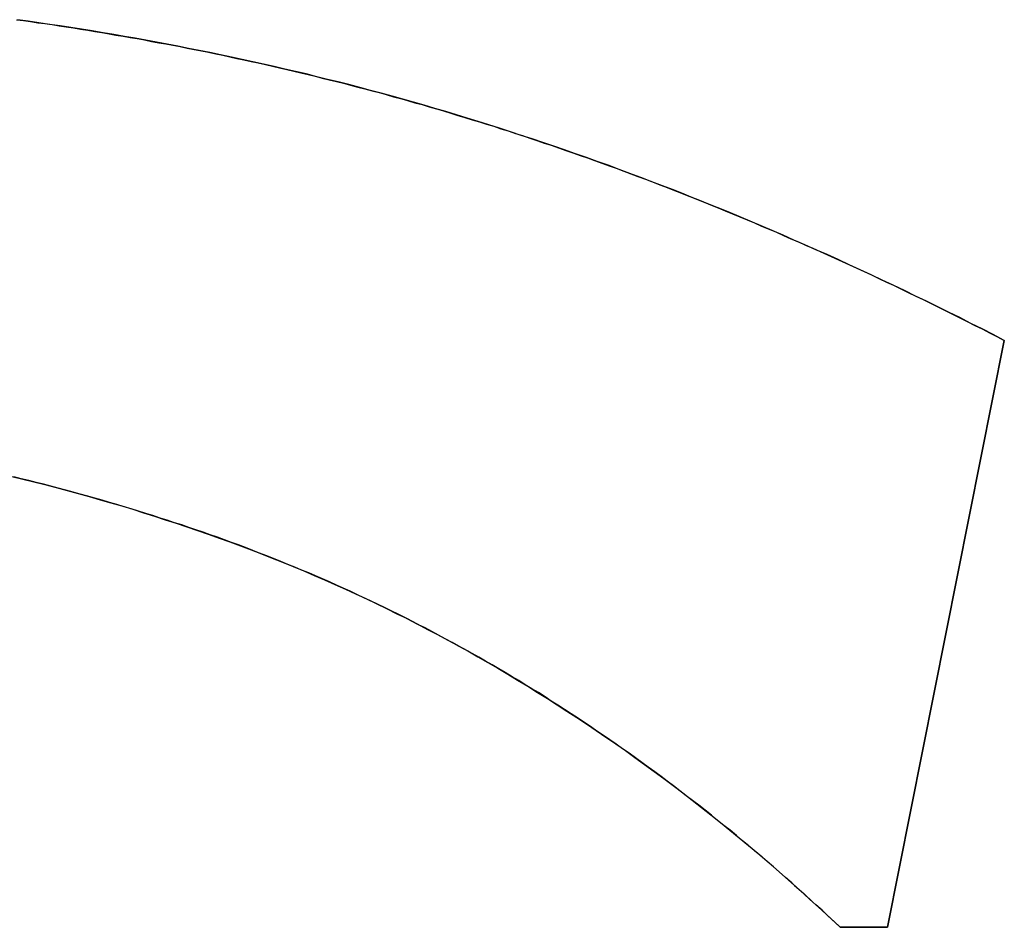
# Model space of a CAD drawing. Extents: x -4.4 to 4.4, y -6.1 to 5.8.
# Tile 70 of 157: x -1.8647 to -1.8288, y 3.5342 to 3.5673. Entities that reach past the tile are written whole.
import ezdxf

# ---------------------------------------------------------------- set-up
doc = ezdxf.new("R2010")
doc.units = 0
doc.layers.get('0').update_dxf_attribs({"linetype": 'CONTINUOUS'})

# ---------------------------------------------------------------- blocks, each defined once
blk = doc.blocks.new('*U1')
at = {"extrusion": (-0.980783, 0.195102, 0)}
for p, q in [((-1.82877, 3.55558, 5.3045), (-1.833028, 3.534171, 5.3045)), ((-1.833028, 3.534171, 5.304), (-1.82877, 3.55558, 5.304)), ((-1.82877, 3.55558, 5.3045), (-1.82877, 3.55558, 5.304)), ((-1.833028, 3.534171, 5.3045), (-1.833028, 3.534171, 5.304))]:
    blk.add_line(p, q, dxfattribs=at)
for p, q in [((-1.833028, 3.534171, 5.304), (-1.82877, 3.55558, 5.304)), ((-1.82877, 3.55558, 5.3045), (-1.833028, 3.534171, 5.3045)), ((-1.82877, 3.55558, 5.3045), (-1.82877, 3.55558, 5.304)), ((-1.834755, 3.534171, 5.3045), (-1.834755, 3.534171, 5.304)), ((-1.834755, 3.534171, 5.304), (-1.833028, 3.534171, 5.304)), ((-1.833028, 3.534171, 5.3045), (-1.834755, 3.534171, 5.3045))]:
    blk.add_line(p, q)
at = {"extrusion": (0, 1, 0)}
for p, q in [((-1.833028, 3.534171, 5.3045), (-1.834755, 3.534171, 5.3045)), ((-1.834755, 3.534171, 5.3045), (-1.834755, 3.534171, 5.304)), ((-1.834755, 3.534171, 5.304), (-1.833028, 3.534171, 5.304)), ((-1.833028, 3.534171, 5.3045), (-1.833028, 3.534171, 5.304))]:
    blk.add_line(p, q, dxfattribs=at)
for points in [[(-1.8648, 3.56728, 5.3045), (-1.86454, 3.56725, 5.3045), (-1.86428, 3.56721, 5.3045), (-1.86402, 3.56717, 5.3045), (-1.86376, 3.56714, 5.3045), (-1.8635, 3.5671, 5.3045), (-1.86324, 3.56706, 5.3045), (-1.86298, 3.56702, 5.3045), (-1.86272, 3.56698, 5.3045), (-1.86246, 3.56694, 5.3045), (-1.8622, 3.5669, 5.3045), (-1.86194, 3.56685, 5.3045), (-1.86168, 3.56681, 5.3045), (-1.86142, 3.56677, 5.3045), (-1.86117, 3.56672, 5.3045), (-1.86091, 3.56668, 5.3045), (-1.86065, 3.56663, 5.3045), (-1.86039, 3.56659, 5.3045), (-1.86013, 3.56654, 5.3045), (-1.85987, 3.56649, 5.3045), (-1.85961, 3.56644, 5.3045), (-1.85935, 3.5664, 5.3045), (-1.85909, 3.56635, 5.3045), (-1.85883, 3.5663, 5.3045), (-1.85857, 3.56624, 5.3045), (-1.85831, 3.56619, 5.3045), (-1.85805, 3.56614, 5.3045), (-1.85779, 3.56609, 5.3045), (-1.85753, 3.56603, 5.3045), (-1.85727, 3.56598, 5.3045), (-1.85702, 3.56593, 5.3045), (-1.85676, 3.56587, 5.3045), (-1.8565, 3.56581, 5.3045), (-1.85624, 3.56576, 5.3045), (-1.85598, 3.5657, 5.3045), (-1.85572, 3.56564, 5.3045), (-1.85546, 3.56558, 5.3045), (-1.8552, 3.56552, 5.3045), (-1.85494, 3.56546, 5.3045), (-1.85468, 3.5654, 5.3045), (-1.85442, 3.56534, 5.3045), (-1.85416, 3.56528, 5.3045), (-1.8539, 3.56522, 5.3045), (-1.85365, 3.56515, 5.3045), (-1.85339, 3.56509, 5.3045), (-1.85313, 3.56502, 5.3045), (-1.85287, 3.56496, 5.3045), (-1.85261, 3.56489, 5.3045), (-1.85235, 3.56482, 5.3045), (-1.85209, 3.56476, 5.3045), (-1.85183, 3.56469, 5.3045), (-1.85157, 3.56462, 5.3045), (-1.85131, 3.56455, 5.3045), (-1.85105, 3.56447, 5.3045), (-1.85079, 3.5644, 5.3045), (-1.85053, 3.56433, 5.3045), (-1.85027, 3.56425, 5.3045), (-1.85, 3.56418, 5.3045), (-1.84974, 3.5641, 5.3045), (-1.84948, 3.56403, 5.3045), (-1.84922, 3.56395, 5.3045), (-1.84896, 3.56387, 5.3045), (-1.8487, 3.56379, 5.3045), (-1.84844, 3.56371, 5.3045), (-1.84818, 3.56363, 5.3045), (-1.84791, 3.56355, 5.3045), (-1.84765, 3.56347, 5.3045), (-1.84739, 3.56339, 5.3045), (-1.84713, 3.5633, 5.3045), (-1.84687, 3.56322, 5.3045), (-1.8466, 3.56313, 5.3045), (-1.84634, 3.56305, 5.3045), (-1.84608, 3.56296, 5.3045), (-1.84582, 3.56287, 5.3045), (-1.84555, 3.56278, 5.3045), (-1.84529, 3.5627, 5.3045), (-1.84503, 3.56261, 5.3045), (-1.84476, 3.56251, 5.3045), (-1.8445, 3.56242, 5.3045), (-1.84424, 3.56233, 5.3045), (-1.84397, 3.56224, 5.3045), (-1.84371, 3.56214, 5.3045), (-1.84345, 3.56205, 5.3045), (-1.84318, 3.56195, 5.3045), (-1.84292, 3.56186, 5.3045), (-1.84265, 3.56176, 5.3045), (-1.84239, 3.56166, 5.3045), (-1.84213, 3.56156, 5.3045), (-1.84186, 3.56146, 5.3045), (-1.8416, 3.56136, 5.3045), (-1.84133, 3.56126, 5.3045), (-1.84107, 3.56116, 5.3045), (-1.8408, 3.56105, 5.3045), (-1.84054, 3.56095, 5.3045), (-1.84027, 3.56084, 5.3045), (-1.84001, 3.56074, 5.3045), (-1.83974, 3.56063, 5.3045), (-1.83948, 3.56053, 5.3045), (-1.83921, 3.56042, 5.3045), (-1.83895, 3.56031, 5.3045), (-1.83868, 3.5602, 5.3045), (-1.83842, 3.56009, 5.3045), (-1.83815, 3.55998, 5.3045), (-1.83788, 3.55987, 5.3045), (-1.83762, 3.55975, 5.3045), (-1.83735, 3.55964, 5.3045), (-1.83708, 3.55953, 5.3045), (-1.83682, 3.55941, 5.3045), (-1.83655, 3.55929, 5.3045), (-1.83628, 3.55918, 5.3045), (-1.83602, 3.55906, 5.3045), (-1.83575, 3.55894, 5.3045), (-1.83548, 3.55882, 5.3045), (-1.83522, 3.5587, 5.3045), (-1.83495, 3.55858, 5.3045), (-1.83468, 3.55846, 5.3045), (-1.83441, 3.55834, 5.3045), (-1.83415, 3.55821, 5.3045), (-1.83388, 3.55809, 5.3045), (-1.83361, 3.55797, 5.3045), (-1.83334, 3.55784, 5.3045), (-1.83307, 3.55771, 5.3045), (-1.83281, 3.55759, 5.3045), (-1.83254, 3.55746, 5.3045), (-1.83227, 3.55733, 5.3045), (-1.832, 3.5572, 5.3045), (-1.83173, 3.55707, 5.3045), (-1.83146, 3.55694, 5.3045), (-1.83119, 3.55681, 5.3045), (-1.83093, 3.55667, 5.3045), (-1.83066, 3.55654, 5.3045), (-1.83039, 3.5564, 5.3045), (-1.83012, 3.55627, 5.3045), (-1.82985, 3.55613, 5.3045), (-1.82958, 3.556, 5.3045), (-1.82931, 3.55586, 5.3045), (-1.82904, 3.55572, 5.3045), (-1.82877, 3.55558, 5.3045)], [(-1.82877, 3.55558, 5.304), (-1.82918, 3.55579, 5.304), (-1.82958, 3.556, 5.304), (-1.82999, 3.5562, 5.304), (-1.83039, 3.55641, 5.304), (-1.8308, 3.55661, 5.304), (-1.8312, 3.55681, 5.304), (-1.83161, 3.55701, 5.304), (-1.83201, 3.5572, 5.304), (-1.83241, 3.5574, 5.304), (-1.83282, 3.55759, 5.304), (-1.83322, 3.55778, 5.304), (-1.83362, 3.55797, 5.304), (-1.83403, 3.55816, 5.304), (-1.83443, 3.55834, 5.304), (-1.83483, 3.55853, 5.304), (-1.83523, 3.55871, 5.304), (-1.83564, 3.55889, 5.304), (-1.83604, 3.55907, 5.304), (-1.83644, 3.55924, 5.304), (-1.83684, 3.55942, 5.304), (-1.83724, 3.55959, 5.304), (-1.83764, 3.55976, 5.304), (-1.83804, 3.55993, 5.304), (-1.83844, 3.5601, 5.304), (-1.83884, 3.56027, 5.304), (-1.83924, 3.56043, 5.304), (-1.83964, 3.56059, 5.304), (-1.84004, 3.56075, 5.304), (-1.84044, 3.56091, 5.304), (-1.84083, 3.56107, 5.304), (-1.84123, 3.56122, 5.304), (-1.84163, 3.56137, 5.304), (-1.84203, 3.56152, 5.304), (-1.84243, 3.56167, 5.304), (-1.84282, 3.56182, 5.304), (-1.84322, 3.56197, 5.304), (-1.84362, 3.56211, 5.304), (-1.84401, 3.56225, 5.304), (-1.84441, 3.56239, 5.304), (-1.84481, 3.56253, 5.304), (-1.8452, 3.56267, 5.304), (-1.8456, 3.5628, 5.304), (-1.84599, 3.56293, 5.304), (-1.84639, 3.56306, 5.304), (-1.84678, 3.56319, 5.304), (-1.84718, 3.56332, 5.304), (-1.84757, 3.56344, 5.304), (-1.84796, 3.56357, 5.304), (-1.84836, 3.56369, 5.304), (-1.84875, 3.56381, 5.304), (-1.84914, 3.56393, 5.304), (-1.84954, 3.56404, 5.304), (-1.84993, 3.56416, 5.304), (-1.85032, 3.56427, 5.304), (-1.85071, 3.56438, 5.304), (-1.8511, 3.56449, 5.304), (-1.8515, 3.5646, 5.304), (-1.85189, 3.5647, 5.304), (-1.85228, 3.56481, 5.304), (-1.85267, 3.56491, 5.304), (-1.85306, 3.56501, 5.304), (-1.85345, 3.5651, 5.304), (-1.85384, 3.5652, 5.304), (-1.85423, 3.5653, 5.304), (-1.85462, 3.56539, 5.304), (-1.85501, 3.56548, 5.304), (-1.8554, 3.56557, 5.304), (-1.85579, 3.56566, 5.304), (-1.85618, 3.56574, 5.304), (-1.85657, 3.56583, 5.304), (-1.85696, 3.56591, 5.304), (-1.85735, 3.566, 5.304), (-1.85774, 3.56608, 5.304), (-1.85813, 3.56616, 5.304), (-1.85852, 3.56623, 5.304), (-1.85891, 3.56631, 5.304), (-1.8593, 3.56639, 5.304), (-1.85969, 3.56646, 5.304), (-1.86008, 3.56653, 5.304), (-1.86047, 3.5666, 5.304), (-1.86086, 3.56667, 5.304), (-1.86125, 3.56674, 5.304), (-1.86164, 3.5668, 5.304), (-1.86203, 3.56687, 5.304), (-1.86242, 3.56693, 5.304), (-1.86281, 3.56699, 5.304), (-1.8632, 3.56705, 5.304), (-1.86359, 3.56711, 5.304), (-1.86398, 3.56717, 5.304), (-1.86437, 3.56722, 5.304), (-1.86476, 3.56728, 5.304)], [(-1.82877, 3.55558, 5.304), (-1.82918, 3.55579, 5.304), (-1.82958, 3.556, 5.304), (-1.82999, 3.5562, 5.304), (-1.83039, 3.55641, 5.304), (-1.8308, 3.55661, 5.304), (-1.8312, 3.55681, 5.304), (-1.83161, 3.55701, 5.304), (-1.83201, 3.5572, 5.304), (-1.83241, 3.5574, 5.304), (-1.83282, 3.55759, 5.304), (-1.83322, 3.55778, 5.304), (-1.83362, 3.55797, 5.304), (-1.83403, 3.55816, 5.304), (-1.83443, 3.55834, 5.304), (-1.83483, 3.55853, 5.304), (-1.83523, 3.55871, 5.304), (-1.83564, 3.55889, 5.304), (-1.83604, 3.55907, 5.304), (-1.83644, 3.55924, 5.304), (-1.83684, 3.55942, 5.304), (-1.83724, 3.55959, 5.304), (-1.83764, 3.55976, 5.304), (-1.83804, 3.55993, 5.304), (-1.83844, 3.5601, 5.304), (-1.83884, 3.56027, 5.304), (-1.83924, 3.56043, 5.304), (-1.83964, 3.56059, 5.304), (-1.84004, 3.56075, 5.304), (-1.84044, 3.56091, 5.304), (-1.84083, 3.56107, 5.304), (-1.84123, 3.56122, 5.304), (-1.84163, 3.56137, 5.304), (-1.84203, 3.56152, 5.304), (-1.84243, 3.56167, 5.304), (-1.84282, 3.56182, 5.304), (-1.84322, 3.56197, 5.304), (-1.84362, 3.56211, 5.304), (-1.84401, 3.56225, 5.304), (-1.84441, 3.56239, 5.304), (-1.84481, 3.56253, 5.304), (-1.8452, 3.56267, 5.304), (-1.8456, 3.5628, 5.304), (-1.84599, 3.56293, 5.304), (-1.84639, 3.56306, 5.304), (-1.84678, 3.56319, 5.304), (-1.84718, 3.56332, 5.304), (-1.84757, 3.56344, 5.304), (-1.84796, 3.56357, 5.304), (-1.84836, 3.56369, 5.304), (-1.84875, 3.56381, 5.304), (-1.84914, 3.56393, 5.304), (-1.84954, 3.56404, 5.304), (-1.84993, 3.56416, 5.304), (-1.85032, 3.56427, 5.304), (-1.85071, 3.56438, 5.304), (-1.8511, 3.56449, 5.304), (-1.8515, 3.5646, 5.304), (-1.85189, 3.5647, 5.304), (-1.85228, 3.56481, 5.304), (-1.85267, 3.56491, 5.304), (-1.85306, 3.56501, 5.304), (-1.85345, 3.5651, 5.304), (-1.85384, 3.5652, 5.304), (-1.85423, 3.5653, 5.304), (-1.85462, 3.56539, 5.304), (-1.85501, 3.56548, 5.304), (-1.8554, 3.56557, 5.304), (-1.85579, 3.56566, 5.304), (-1.85618, 3.56574, 5.304), (-1.85657, 3.56583, 5.304), (-1.85696, 3.56591, 5.304), (-1.85735, 3.566, 5.304), (-1.85774, 3.56608, 5.304), (-1.85813, 3.56616, 5.304), (-1.85852, 3.56623, 5.304), (-1.85891, 3.56631, 5.304), (-1.8593, 3.56639, 5.304), (-1.85969, 3.56646, 5.304), (-1.86008, 3.56653, 5.304), (-1.86047, 3.5666, 5.304), (-1.86086, 3.56667, 5.304), (-1.86125, 3.56674, 5.304), (-1.86164, 3.5668, 5.304), (-1.86203, 3.56687, 5.304), (-1.86242, 3.56693, 5.304), (-1.86281, 3.56699, 5.304), (-1.8632, 3.56705, 5.304), (-1.86359, 3.56711, 5.304), (-1.86398, 3.56717, 5.304), (-1.86437, 3.56722, 5.304), (-1.86476, 3.56728, 5.304)], [(-1.8648, 3.56728, 5.3045), (-1.86454, 3.56725, 5.3045), (-1.86428, 3.56721, 5.3045), (-1.86402, 3.56717, 5.3045), (-1.86376, 3.56714, 5.3045), (-1.8635, 3.5671, 5.3045), (-1.86324, 3.56706, 5.3045), (-1.86298, 3.56702, 5.3045), (-1.86272, 3.56698, 5.3045), (-1.86246, 3.56694, 5.3045), (-1.8622, 3.5669, 5.3045), (-1.86194, 3.56685, 5.3045), (-1.86168, 3.56681, 5.3045), (-1.86142, 3.56677, 5.3045), (-1.86117, 3.56672, 5.3045), (-1.86091, 3.56668, 5.3045), (-1.86065, 3.56663, 5.3045), (-1.86039, 3.56659, 5.3045), (-1.86013, 3.56654, 5.3045), (-1.85987, 3.56649, 5.3045), (-1.85961, 3.56644, 5.3045), (-1.85935, 3.5664, 5.3045), (-1.85909, 3.56635, 5.3045), (-1.85883, 3.5663, 5.3045), (-1.85857, 3.56624, 5.3045), (-1.85831, 3.56619, 5.3045), (-1.85805, 3.56614, 5.3045), (-1.85779, 3.56609, 5.3045), (-1.85753, 3.56603, 5.3045), (-1.85727, 3.56598, 5.3045), (-1.85702, 3.56593, 5.3045), (-1.85676, 3.56587, 5.3045), (-1.8565, 3.56581, 5.3045), (-1.85624, 3.56576, 5.3045), (-1.85598, 3.5657, 5.3045), (-1.85572, 3.56564, 5.3045), (-1.85546, 3.56558, 5.3045), (-1.8552, 3.56552, 5.3045), (-1.85494, 3.56546, 5.3045), (-1.85468, 3.5654, 5.3045), (-1.85442, 3.56534, 5.3045), (-1.85416, 3.56528, 5.3045), (-1.8539, 3.56522, 5.3045), (-1.85365, 3.56515, 5.3045), (-1.85339, 3.56509, 5.3045), (-1.85313, 3.56502, 5.3045), (-1.85287, 3.56496, 5.3045), (-1.85261, 3.56489, 5.3045), (-1.85235, 3.56482, 5.3045), (-1.85209, 3.56476, 5.3045), (-1.85183, 3.56469, 5.3045), (-1.85157, 3.56462, 5.3045), (-1.85131, 3.56455, 5.3045), (-1.85105, 3.56447, 5.3045), (-1.85079, 3.5644, 5.3045), (-1.85053, 3.56433, 5.3045), (-1.85027, 3.56425, 5.3045), (-1.85, 3.56418, 5.3045), (-1.84974, 3.5641, 5.3045), (-1.84948, 3.56403, 5.3045), (-1.84922, 3.56395, 5.3045), (-1.84896, 3.56387, 5.3045), (-1.8487, 3.56379, 5.3045), (-1.84844, 3.56371, 5.3045), (-1.84818, 3.56363, 5.3045), (-1.84791, 3.56355, 5.3045), (-1.84765, 3.56347, 5.3045), (-1.84739, 3.56339, 5.3045), (-1.84713, 3.5633, 5.3045), (-1.84687, 3.56322, 5.3045), (-1.8466, 3.56313, 5.3045), (-1.84634, 3.56305, 5.3045), (-1.84608, 3.56296, 5.3045), (-1.84582, 3.56287, 5.3045), (-1.84555, 3.56278, 5.3045), (-1.84529, 3.5627, 5.3045), (-1.84503, 3.56261, 5.3045), (-1.84476, 3.56251, 5.3045), (-1.8445, 3.56242, 5.3045), (-1.84424, 3.56233, 5.3045), (-1.84397, 3.56224, 5.3045), (-1.84371, 3.56214, 5.3045), (-1.84345, 3.56205, 5.3045), (-1.84318, 3.56195, 5.3045), (-1.84292, 3.56186, 5.3045), (-1.84265, 3.56176, 5.3045), (-1.84239, 3.56166, 5.3045), (-1.84213, 3.56156, 5.3045), (-1.84186, 3.56146, 5.3045), (-1.8416, 3.56136, 5.3045), (-1.84133, 3.56126, 5.3045), (-1.84107, 3.56116, 5.3045), (-1.8408, 3.56105, 5.3045), (-1.84054, 3.56095, 5.3045), (-1.84027, 3.56084, 5.3045), (-1.84001, 3.56074, 5.3045), (-1.83974, 3.56063, 5.3045), (-1.83948, 3.56053, 5.3045), (-1.83921, 3.56042, 5.3045), (-1.83895, 3.56031, 5.3045), (-1.83868, 3.5602, 5.3045), (-1.83842, 3.56009, 5.3045), (-1.83815, 3.55998, 5.3045), (-1.83788, 3.55987, 5.3045), (-1.83762, 3.55975, 5.3045), (-1.83735, 3.55964, 5.3045), (-1.83708, 3.55953, 5.3045), (-1.83682, 3.55941, 5.3045), (-1.83655, 3.55929, 5.3045), (-1.83628, 3.55918, 5.3045), (-1.83602, 3.55906, 5.3045), (-1.83575, 3.55894, 5.3045), (-1.83548, 3.55882, 5.3045), (-1.83522, 3.5587, 5.3045), (-1.83495, 3.55858, 5.3045), (-1.83468, 3.55846, 5.3045), (-1.83441, 3.55834, 5.3045), (-1.83415, 3.55821, 5.3045), (-1.83388, 3.55809, 5.3045), (-1.83361, 3.55797, 5.3045), (-1.83334, 3.55784, 5.3045), (-1.83307, 3.55771, 5.3045), (-1.83281, 3.55759, 5.3045), (-1.83254, 3.55746, 5.3045), (-1.83227, 3.55733, 5.3045), (-1.832, 3.5572, 5.3045), (-1.83173, 3.55707, 5.3045), (-1.83146, 3.55694, 5.3045), (-1.83119, 3.55681, 5.3045), (-1.83093, 3.55667, 5.3045), (-1.83066, 3.55654, 5.3045), (-1.83039, 3.5564, 5.3045), (-1.83012, 3.55627, 5.3045), (-1.82985, 3.55613, 5.3045), (-1.82958, 3.556, 5.3045), (-1.82931, 3.55586, 5.3045), (-1.82904, 3.55572, 5.3045), (-1.82877, 3.55558, 5.3045)], [(-1.83475, 3.53417, 5.3045), (-1.83497, 3.53438, 5.3045), (-1.83519, 3.53458, 5.3045), (-1.83541, 3.53479, 5.3045), (-1.83564, 3.53499, 5.3045), (-1.83586, 3.53519, 5.3045), (-1.83608, 3.53539, 5.3045), (-1.8363, 3.53559, 5.3045), (-1.83652, 3.53579, 5.3045), (-1.83675, 3.53599, 5.3045), (-1.83697, 3.53618, 5.3045), (-1.83719, 3.53638, 5.3045), (-1.83742, 3.53657, 5.3045), (-1.83764, 3.53676, 5.3045), (-1.83787, 3.53695, 5.3045), (-1.83809, 3.53714, 5.3045), (-1.83832, 3.53733, 5.3045), (-1.83854, 3.53752, 5.3045), (-1.83877, 3.53771, 5.3045), (-1.839, 3.53789, 5.3045), (-1.83923, 3.53807, 5.3045), (-1.83945, 3.53826, 5.3045), (-1.83968, 3.53844, 5.3045), (-1.83991, 3.53862, 5.3045), (-1.84014, 3.5388, 5.3045), (-1.84037, 3.53897, 5.3045), (-1.8406, 3.53915, 5.3045), (-1.84083, 3.53933, 5.3045), (-1.84106, 3.5395, 5.3045), (-1.84129, 3.53967, 5.3045), (-1.84152, 3.53984, 5.3045), (-1.84176, 3.54001, 5.3045), (-1.84199, 3.54018, 5.3045), (-1.84222, 3.54035, 5.3045), (-1.84245, 3.54052, 5.3045), (-1.84269, 3.54068, 5.3045), (-1.84292, 3.54085, 5.3045), (-1.84316, 3.54101, 5.3045), (-1.84339, 3.54117, 5.3045), (-1.84363, 3.54133, 5.3045), (-1.84386, 3.54149, 5.3045), (-1.8441, 3.54165, 5.3045), (-1.84434, 3.54181, 5.3045), (-1.84457, 3.54196, 5.3045), (-1.84481, 3.54212, 5.3045), (-1.84505, 3.54227, 5.3045), (-1.84529, 3.54242, 5.3045), (-1.84552, 3.54258, 5.3045), (-1.84576, 3.54273, 5.3045), (-1.846, 3.54287, 5.3045), (-1.84624, 3.54302, 5.3045), (-1.84648, 3.54317, 5.3045), (-1.84672, 3.54331, 5.3045), (-1.84697, 3.54346, 5.3045), (-1.84721, 3.5436, 5.3045), (-1.84745, 3.54374, 5.3045), (-1.84769, 3.54388, 5.3045), (-1.84793, 3.54402, 5.3045), (-1.84818, 3.54416, 5.3045), (-1.84842, 3.54429, 5.3045), (-1.84867, 3.54443, 5.3045), (-1.84891, 3.54456, 5.3045), (-1.84916, 3.54469, 5.3045), (-1.8494, 3.54483, 5.3045), (-1.84965, 3.54496, 5.3045), (-1.84989, 3.54509, 5.3045), (-1.85014, 3.54521, 5.3045), (-1.85039, 3.54534, 5.3045), (-1.85063, 3.54547, 5.3045), (-1.85088, 3.54559, 5.3045), (-1.85113, 3.54571, 5.3045), (-1.85138, 3.54584, 5.3045), (-1.85163, 3.54596, 5.3045), (-1.85188, 3.54608, 5.3045), (-1.85213, 3.54619, 5.3045), (-1.85238, 3.54631, 5.3045), (-1.85263, 3.54643, 5.3045), (-1.85288, 3.54654, 5.3045), (-1.85313, 3.54665, 5.3045), (-1.85338, 3.54677, 5.3045), (-1.85364, 3.54688, 5.3045), (-1.85389, 3.54699, 5.3045), (-1.85414, 3.5471, 5.3045), (-1.8544, 3.5472, 5.3045), (-1.85465, 3.54731, 5.3045), (-1.8549, 3.54741, 5.3045), (-1.85516, 3.54752, 5.3045), (-1.85542, 3.54762, 5.3045), (-1.85567, 3.54772, 5.3045), (-1.85593, 3.54782, 5.3045), (-1.85618, 3.54792, 5.3045), (-1.85644, 3.54802, 5.3045), (-1.8567, 3.54812, 5.3045), (-1.85696, 3.54821, 5.3045), (-1.85721, 3.5483, 5.3045), (-1.85747, 3.5484, 5.3045), (-1.85773, 3.54849, 5.3045), (-1.85799, 3.54858, 5.3045), (-1.85825, 3.54867, 5.3045), (-1.85851, 3.54876, 5.3045), (-1.85877, 3.54885, 5.3045), (-1.85903, 3.54893, 5.3045), (-1.8593, 3.54902, 5.3045), (-1.85956, 3.5491, 5.3045), (-1.85982, 3.54919, 5.3045), (-1.86008, 3.54927, 5.3045), (-1.86035, 3.54935, 5.3045), (-1.86061, 3.54943, 5.3045), (-1.86087, 3.54951, 5.3045), (-1.86114, 3.54959, 5.3045), (-1.8614, 3.54967, 5.3045), (-1.86167, 3.54975, 5.3045), (-1.86194, 3.54982, 5.3045), (-1.8622, 3.5499, 5.3045), (-1.86247, 3.54997, 5.3045), (-1.86273, 3.55005, 5.3045), (-1.863, 3.55012, 5.3045), (-1.86327, 3.55019, 5.3045), (-1.86354, 3.55026, 5.3045), (-1.86381, 3.55033, 5.3045), (-1.86408, 3.5504, 5.3045), (-1.86435, 3.55047, 5.3045), (-1.86462, 3.55053, 5.3045), (-1.86489, 3.5506, 5.3045)], [(-1.86497, 3.55062, 5.304), (-1.86457, 3.55052, 5.304), (-1.86416, 3.55042, 5.304), (-1.86376, 3.55032, 5.304), (-1.86335, 3.55021, 5.304), (-1.86295, 3.55011, 5.304), (-1.86255, 3.55, 5.304), (-1.86215, 3.54988, 5.304), (-1.86175, 3.54977, 5.304), (-1.86135, 3.54965, 5.304), (-1.86095, 3.54954, 5.304), (-1.86055, 3.54942, 5.304), (-1.86016, 3.54929, 5.304), (-1.85976, 3.54917, 5.304), (-1.85937, 3.54904, 5.304), (-1.85897, 3.54891, 5.304), (-1.85858, 3.54878, 5.304), (-1.85819, 3.54865, 5.304), (-1.8578, 3.54851, 5.304), (-1.85741, 3.54837, 5.304), (-1.85702, 3.54823, 5.304), (-1.85663, 3.54809, 5.304), (-1.85624, 3.54794, 5.304), (-1.85586, 3.5478, 5.304), (-1.85547, 3.54764, 5.304), (-1.85509, 3.54749, 5.304), (-1.85471, 3.54733, 5.304), (-1.85432, 3.54717, 5.304), (-1.85394, 3.54701, 5.304), (-1.85356, 3.54685, 5.304), (-1.85318, 3.54668, 5.304), (-1.8528, 3.54651, 5.304), (-1.85243, 3.54633, 5.304), (-1.85205, 3.54616, 5.304), (-1.85168, 3.54598, 5.304), (-1.8513, 3.5458, 5.304), (-1.85093, 3.54561, 5.304), (-1.85055, 3.54543, 5.304), (-1.85018, 3.54524, 5.304), (-1.84981, 3.54504, 5.304), (-1.84944, 3.54485, 5.304), (-1.84907, 3.54465, 5.304), (-1.8487, 3.54445, 5.304), (-1.84834, 3.54425, 5.304), (-1.84797, 3.54404, 5.304), (-1.84761, 3.54383, 5.304), (-1.84724, 3.54362, 5.304), (-1.84688, 3.5434, 5.304), (-1.84652, 3.54319, 5.304), (-1.84615, 3.54297, 5.304), (-1.84579, 3.54274, 5.304), (-1.84543, 3.54252, 5.304), (-1.84508, 3.54229, 5.304), (-1.84472, 3.54206, 5.304), (-1.84436, 3.54183, 5.304), (-1.84401, 3.54159, 5.304), (-1.84365, 3.54135, 5.304), (-1.8433, 3.54111, 5.304), (-1.84294, 3.54086, 5.304), (-1.84259, 3.54062, 5.304), (-1.84224, 3.54037, 5.304), (-1.84189, 3.54011, 5.304), (-1.84154, 3.53986, 5.304), (-1.84119, 3.5396, 5.304), (-1.84085, 3.53934, 5.304), (-1.8405, 3.53907, 5.304), (-1.84015, 3.53881, 5.304), (-1.83981, 3.53854, 5.304), (-1.83947, 3.53827, 5.304), (-1.83912, 3.53799, 5.304), (-1.83878, 3.53771, 5.304), (-1.83844, 3.53743, 5.304), (-1.8381, 3.53715, 5.304), (-1.83776, 3.53687, 5.304), (-1.83742, 3.53658, 5.304), (-1.83709, 3.53629, 5.304), (-1.83675, 3.53599, 5.304), (-1.83642, 3.5357, 5.304), (-1.83608, 3.5354, 5.304), (-1.83575, 3.53509, 5.304), (-1.83542, 3.53479, 5.304), (-1.83509, 3.53448, 5.304), (-1.83475, 3.53417, 5.304)], [(-1.86497, 3.55062, 5.304), (-1.86457, 3.55052, 5.304), (-1.86416, 3.55042, 5.304), (-1.86376, 3.55032, 5.304), (-1.86335, 3.55021, 5.304), (-1.86295, 3.55011, 5.304), (-1.86255, 3.55, 5.304), (-1.86215, 3.54988, 5.304), (-1.86175, 3.54977, 5.304), (-1.86135, 3.54965, 5.304), (-1.86095, 3.54954, 5.304), (-1.86055, 3.54942, 5.304), (-1.86016, 3.54929, 5.304), (-1.85976, 3.54917, 5.304), (-1.85937, 3.54904, 5.304), (-1.85897, 3.54891, 5.304), (-1.85858, 3.54878, 5.304), (-1.85819, 3.54865, 5.304), (-1.8578, 3.54851, 5.304), (-1.85741, 3.54837, 5.304), (-1.85702, 3.54823, 5.304), (-1.85663, 3.54809, 5.304), (-1.85624, 3.54794, 5.304), (-1.85586, 3.5478, 5.304), (-1.85547, 3.54764, 5.304), (-1.85509, 3.54749, 5.304), (-1.85471, 3.54733, 5.304), (-1.85432, 3.54717, 5.304), (-1.85394, 3.54701, 5.304), (-1.85356, 3.54685, 5.304), (-1.85318, 3.54668, 5.304), (-1.8528, 3.54651, 5.304), (-1.85243, 3.54633, 5.304), (-1.85205, 3.54616, 5.304), (-1.85168, 3.54598, 5.304), (-1.8513, 3.5458, 5.304), (-1.85093, 3.54561, 5.304), (-1.85055, 3.54543, 5.304), (-1.85018, 3.54524, 5.304), (-1.84981, 3.54504, 5.304), (-1.84944, 3.54485, 5.304), (-1.84907, 3.54465, 5.304), (-1.8487, 3.54445, 5.304), (-1.84834, 3.54425, 5.304), (-1.84797, 3.54404, 5.304), (-1.84761, 3.54383, 5.304), (-1.84724, 3.54362, 5.304), (-1.84688, 3.5434, 5.304), (-1.84652, 3.54319, 5.304), (-1.84615, 3.54297, 5.304), (-1.84579, 3.54274, 5.304), (-1.84543, 3.54252, 5.304), (-1.84508, 3.54229, 5.304), (-1.84472, 3.54206, 5.304), (-1.84436, 3.54183, 5.304), (-1.84401, 3.54159, 5.304), (-1.84365, 3.54135, 5.304), (-1.8433, 3.54111, 5.304), (-1.84294, 3.54086, 5.304), (-1.84259, 3.54062, 5.304), (-1.84224, 3.54037, 5.304), (-1.84189, 3.54011, 5.304), (-1.84154, 3.53986, 5.304), (-1.84119, 3.5396, 5.304), (-1.84085, 3.53934, 5.304), (-1.8405, 3.53907, 5.304), (-1.84015, 3.53881, 5.304), (-1.83981, 3.53854, 5.304), (-1.83947, 3.53827, 5.304), (-1.83912, 3.53799, 5.304), (-1.83878, 3.53771, 5.304), (-1.83844, 3.53743, 5.304), (-1.8381, 3.53715, 5.304), (-1.83776, 3.53687, 5.304), (-1.83742, 3.53658, 5.304), (-1.83709, 3.53629, 5.304), (-1.83675, 3.53599, 5.304), (-1.83642, 3.5357, 5.304), (-1.83608, 3.5354, 5.304), (-1.83575, 3.53509, 5.304), (-1.83542, 3.53479, 5.304), (-1.83509, 3.53448, 5.304), (-1.83475, 3.53417, 5.304)], [(-1.83475, 3.53417, 5.3045), (-1.83497, 3.53438, 5.3045), (-1.83519, 3.53458, 5.3045), (-1.83541, 3.53479, 5.3045), (-1.83564, 3.53499, 5.3045), (-1.83586, 3.53519, 5.3045), (-1.83608, 3.53539, 5.3045), (-1.8363, 3.53559, 5.3045), (-1.83652, 3.53579, 5.3045), (-1.83675, 3.53599, 5.3045), (-1.83697, 3.53618, 5.3045), (-1.83719, 3.53638, 5.3045), (-1.83742, 3.53657, 5.3045), (-1.83764, 3.53676, 5.3045), (-1.83787, 3.53695, 5.3045), (-1.83809, 3.53714, 5.3045), (-1.83832, 3.53733, 5.3045), (-1.83854, 3.53752, 5.3045), (-1.83877, 3.53771, 5.3045), (-1.839, 3.53789, 5.3045), (-1.83923, 3.53807, 5.3045), (-1.83945, 3.53826, 5.3045), (-1.83968, 3.53844, 5.3045), (-1.83991, 3.53862, 5.3045), (-1.84014, 3.5388, 5.3045), (-1.84037, 3.53897, 5.3045), (-1.8406, 3.53915, 5.3045), (-1.84083, 3.53933, 5.3045), (-1.84106, 3.5395, 5.3045), (-1.84129, 3.53967, 5.3045), (-1.84152, 3.53984, 5.3045), (-1.84176, 3.54001, 5.3045), (-1.84199, 3.54018, 5.3045), (-1.84222, 3.54035, 5.3045), (-1.84245, 3.54052, 5.3045), (-1.84269, 3.54068, 5.3045), (-1.84292, 3.54085, 5.3045), (-1.84316, 3.54101, 5.3045), (-1.84339, 3.54117, 5.3045), (-1.84363, 3.54133, 5.3045), (-1.84386, 3.54149, 5.3045), (-1.8441, 3.54165, 5.3045), (-1.84434, 3.54181, 5.3045), (-1.84457, 3.54196, 5.3045), (-1.84481, 3.54212, 5.3045), (-1.84505, 3.54227, 5.3045), (-1.84529, 3.54242, 5.3045), (-1.84552, 3.54258, 5.3045), (-1.84576, 3.54273, 5.3045), (-1.846, 3.54287, 5.3045), (-1.84624, 3.54302, 5.3045), (-1.84648, 3.54317, 5.3045), (-1.84672, 3.54331, 5.3045), (-1.84697, 3.54346, 5.3045), (-1.84721, 3.5436, 5.3045), (-1.84745, 3.54374, 5.3045), (-1.84769, 3.54388, 5.3045), (-1.84793, 3.54402, 5.3045), (-1.84818, 3.54416, 5.3045), (-1.84842, 3.54429, 5.3045), (-1.84867, 3.54443, 5.3045), (-1.84891, 3.54456, 5.3045), (-1.84916, 3.54469, 5.3045), (-1.8494, 3.54483, 5.3045), (-1.84965, 3.54496, 5.3045), (-1.84989, 3.54509, 5.3045), (-1.85014, 3.54521, 5.3045), (-1.85039, 3.54534, 5.3045), (-1.85063, 3.54547, 5.3045), (-1.85088, 3.54559, 5.3045), (-1.85113, 3.54571, 5.3045), (-1.85138, 3.54584, 5.3045), (-1.85163, 3.54596, 5.3045), (-1.85188, 3.54608, 5.3045), (-1.85213, 3.54619, 5.3045), (-1.85238, 3.54631, 5.3045), (-1.85263, 3.54643, 5.3045), (-1.85288, 3.54654, 5.3045), (-1.85313, 3.54665, 5.3045), (-1.85338, 3.54677, 5.3045), (-1.85364, 3.54688, 5.3045), (-1.85389, 3.54699, 5.3045), (-1.85414, 3.5471, 5.3045), (-1.8544, 3.5472, 5.3045), (-1.85465, 3.54731, 5.3045), (-1.8549, 3.54741, 5.3045), (-1.85516, 3.54752, 5.3045), (-1.85542, 3.54762, 5.3045), (-1.85567, 3.54772, 5.3045), (-1.85593, 3.54782, 5.3045), (-1.85618, 3.54792, 5.3045), (-1.85644, 3.54802, 5.3045), (-1.8567, 3.54812, 5.3045), (-1.85696, 3.54821, 5.3045), (-1.85721, 3.5483, 5.3045), (-1.85747, 3.5484, 5.3045), (-1.85773, 3.54849, 5.3045), (-1.85799, 3.54858, 5.3045), (-1.85825, 3.54867, 5.3045), (-1.85851, 3.54876, 5.3045), (-1.85877, 3.54885, 5.3045), (-1.85903, 3.54893, 5.3045), (-1.8593, 3.54902, 5.3045), (-1.85956, 3.5491, 5.3045), (-1.85982, 3.54919, 5.3045), (-1.86008, 3.54927, 5.3045), (-1.86035, 3.54935, 5.3045), (-1.86061, 3.54943, 5.3045), (-1.86087, 3.54951, 5.3045), (-1.86114, 3.54959, 5.3045), (-1.8614, 3.54967, 5.3045), (-1.86167, 3.54975, 5.3045), (-1.86194, 3.54982, 5.3045), (-1.8622, 3.5499, 5.3045), (-1.86247, 3.54997, 5.3045), (-1.86273, 3.55005, 5.3045), (-1.863, 3.55012, 5.3045), (-1.86327, 3.55019, 5.3045), (-1.86354, 3.55026, 5.3045), (-1.86381, 3.55033, 5.3045), (-1.86408, 3.5504, 5.3045), (-1.86435, 3.55047, 5.3045), (-1.86462, 3.55053, 5.3045), (-1.86489, 3.5506, 5.3045)]]:
    blk.add_polyline3d(points)

msp = doc.modelspace()

# ---------------------------------------------------------------- block references
msp.add_blockref('*U1', (0, 0))

doc.saveas('drawing.dxf')
